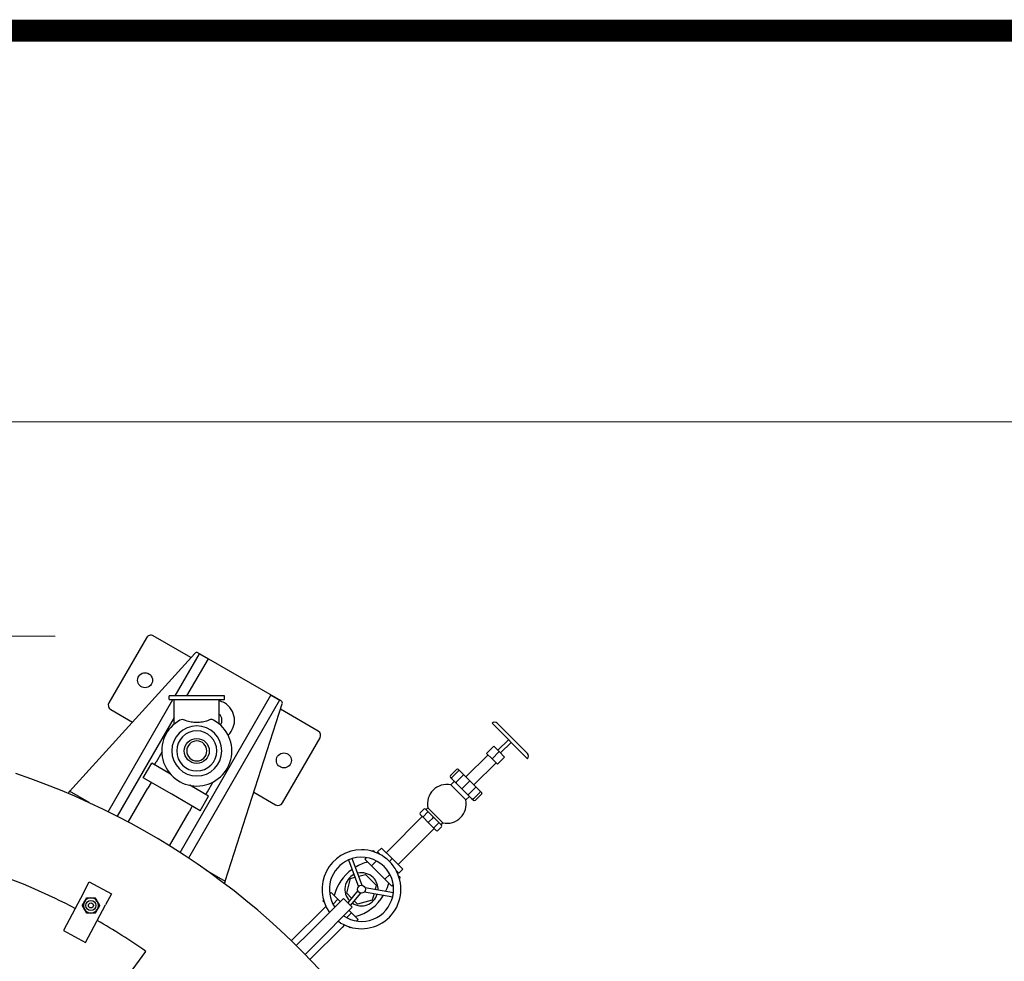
# Model space of a CAD drawing. Extents: x 0 to 796, y 0 to 496.
# Tile 128 of 222: x 150 to 199, y 449 to 496. Entities that reach past the tile are written whole.
import ezdxf

# ---------------------------------------------------------------- set-up
doc = ezdxf.new("R2010")
doc.units = 0
doc.header["$LTSCALE"] = 12
doc.header["$MEASUREMENT"] = 0
doc.layers.get('0').update_dxf_attribs({"linetype": 'CONTINUOUS'})
for name, color, linetype in [('D', 2, 'CONTINUOUS'), ('Q', 4, 'CONTINUOUS'), ('X', 1, 'CONTINUOUS')]:
    doc.layers.add(name, color=color, linetype=linetype)
doc.layers.add('Leader', color=41, linetype='CONTINUOUS', lineweight=13)
doc.styles.get("Standard").update_dxf_attribs({"font": 'SIMPLEX.SHX', "width": 0.875})
doc.dimstyles.get("Standard").update_dxf_attribs({"dimscale": 28, "dimtxt": 0.125, "dimasz": 0.125, "dimexe": 0.04375, "dimexo": 0.0625, "dimgap": 0.04375, "dimtad": 0, "dimtih": 1, "dimtoh": 1, "dimdec": 4, "dimzin": 12, "dimdsep": 46, "dimlunit": 5, "dimtxsty": 'Standard', "dimcen": 0, "dimclrd": 256, "dimclre": 256, "dimclrt": 256, "dimadec": 1, "dimazin": 3, "dimtfac": 0.875, "dimtdec": 4, "dimtofl": 0, "dimtmove": 0, "dimatfit": 2, "dimfxl": 1, "dimtolj": 1, "dimtzin": 12, "dimlwd": 13, "dimlwe": 13, "dimarcsym": 0})

# ---------------------------------------------------------------- blocks, each defined once
blk = doc.blocks.new('*D115')
at = {"layer": 'D', "lineweight": 13, "transparency": 16777216}
for p, q in [((140.341, 475.882), (209.604, 475.882)), ((208.379, 472.382), (208.379, 428.947)), ((208.379, 375.915), (208.379, 419.351)), ((139.751, 372.415), (209.604, 372.415))]:
    blk.add_line(p, q, dxfattribs=at)
at = {"layer": 'D', "transparency": 16777216}
for points in [[(207.796, 472.382), (208.963, 472.382), (208.379, 475.882)], [(207.796, 375.915), (208.963, 375.915), (208.379, 372.415)]]:
    blk.add_solid(points, dxfattribs=at)
at = {"layer": 'D', "transparency": 16777216, "insert": (208.379, 424.149), "char_height": 3.5, "attachment_point": 5}
blk.add_mtext('\\A1;103{\\H0.875x;\\S1/2;}{}{\\C2;%%p1}', dxfattribs=at)

msp = doc.modelspace()

# ---------------------------------------------------------------- linework, layer by layer
for p, q in [((156.14816, 465.10656), (154.27316, 461.85897)), ((158.36801, 464.11361), (156.48967, 465.19807)), ((158.55797, 464.32311), (152.31163, 457.43446)), ((162.8685, 461.94826), (158.71307, 464.3474)), ((157.57601, 462.20467), (158.78811, 464.30408)), ((159.22112, 464.05408), (158.15336, 462.20467)), ((158.78811, 464.30408), (159.22112, 464.05408)), ((154.23532, 456.41842), (157.46776, 462.01717)), ((157.8218, 454.38039), (162.36046, 462.24158)), ((162.79347, 461.99158), (158.24068, 454.10592)), ((162.36046, 462.24158), (162.79347, 461.99158)), ((154.36467, 461.51746), (155.4472, 460.89246)), ((160.08245, 452.94798), (162.92502, 461.80179)), ((164.71691, 460.44807), (162.83857, 461.53253)), ((157.53354, 461.13111), (154.68246, 456.19289)), ((162.93342, 456.85897), (164.80842, 460.10656)), ((152.29993, 457.44122), (152.23845, 457.33474)), ((153.28371, 456.87323), (152.29993, 457.44122)), ((161.50938, 457.39246), (162.59191, 456.76746)), ((160.09415, 452.94122), (159.11037, 453.50921)), ((153.00069, 452.36634), (153.29411, 452.91818)), ((153.29411, 452.91818), (154.3978, 452.33134)), ((160.03268, 452.83474), (160.09415, 452.94122)), ((153.00069, 452.36634), (152.00307, 450.49008)), ((154.3978, 452.33134), (154.10438, 451.7795)), ((165.9772, 452.09385), (164.20944, 450.32608)), ((165.9772, 452.09385), (166.41915, 451.6519)), ((153.10675, 449.90324), (154.10438, 451.7795)), ((164.65138, 449.88414), (166.41915, 451.6519)), ((152.00307, 450.49008), (153.10675, 449.90324)), ((163.62135, 449.73799), (164.20944, 450.32608)), ((164.65138, 449.88414), (164.06329, 449.29605)), ((152.74917, 444.82498), (156.11069, 449.45171))]:
    msp.add_line(p, q)
for centre, radius in [((156.07669, 462.98276), 0.375), ((163.00489, 458.98276), 0.375), ((153.37648, 451.74181), 0.25014), ((153.37648, 451.74181), 0.25), ((153.37648, 451.74181), 0.125)]:
    msp.add_circle(centre, radius)
for centre, radius, start, end in [((156.36467, 464.98156), 0.25, 60, 150), ((158.65057, 464.23914), 0.125, 60, 137.799531), ((162.806, 461.84001), 0.125, 342.200469, 60), ((154.48967, 461.73397), 0.25, 150, 240), ((159.54079, 460.98276), 1, 312.674301, 60), ((159.54079, 460.98276), 0.375, 321.676701, 49.658703), ((164.59191, 460.23156), 0.25, 330, 60), ((138.00229, 423.67699), 36.54466, 200.733327, 71.451702), ((162.71691, 456.98397), 0.25, 240, 330), ((138.00229, 423.67699), 31.5, 62.411134, 70.695294), ((153.37648, 451.74181), 0.375, 90, 150), ((153.37648, 451.74181), 0.375, 30, 90), ((153.37648, 451.74181), 0.375, 150, 210), ((153.37648, 451.74181), 0.375, 210, 270), ((153.37648, 451.74181), 0.375, 270, 330), ((153.37648, 451.74181), 0.375, 330, 30), ((138.00229, 423.67699), 31.5, 54.909495, 60.13716)]:
    msp.add_arc(centre, radius, start, end)
for points in [[(153.05172, 451.92931), (153.10196, 452.01633), (153.15998, 452.11681)], [(153.15998, 452.11681), (153.276, 452.11681), (153.37648, 452.11681)], [(153.37648, 452.11681), (153.47696, 452.11681), (153.59299, 452.11681)], [(153.59299, 452.11681), (153.651, 452.01633), (153.70124, 451.92931)], [(152.94347, 451.74181), (153.00148, 451.84229), (153.05172, 451.92931)], [(153.05172, 451.55431), (153.00148, 451.64133), (152.94347, 451.74181)], [(153.15998, 451.36681), (153.10196, 451.46729), (153.05172, 451.55431)], [(153.70124, 451.55431), (153.651, 451.46729), (153.59299, 451.36681)], [(153.70124, 451.92931), (153.75148, 451.84229), (153.8095, 451.74181)], [(153.8095, 451.74181), (153.75148, 451.64133), (153.70124, 451.55431)], [(153.37648, 451.36681), (153.276, 451.36681), (153.15998, 451.36681)], [(153.59299, 451.36681), (153.47696, 451.36681), (153.37648, 451.36681)]]:
    msp.add_rational_spline(points, [1, 1.0379548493, 1], degree=2)
at = {"layer": 'Leader'}
msp.add_line((140.00229, 465.17699), (151.58988, 465.17699), dxfattribs=at)
at = {"layer": 'Q'}
for p, q in [((160.03354, 462.20467), (157.28354, 462.20467)), ((157.28354, 462.01717), (157.28354, 462.20467)), ((157.28354, 462.01717), (160.03354, 462.01717)), ((157.53354, 460.79514), (157.53354, 462.01717)), ((159.78354, 460.79514), (159.78354, 462.01717)), ((160.03354, 462.01717), (160.03354, 462.20467)), ((173.39144, 460.8339), (175.1592, 459.06614)), ((173.6566, 460.8339), (175.1592, 459.3313)), ((173.6787, 459.48598), (174.20903, 460.01631)), ((173.12352, 459.33405), (173.47708, 459.6876)), ((173.39144, 459.06614), (173.74499, 459.41969)), ((173.47708, 459.6876), (173.74499, 459.41969)), ((173.74499, 459.41969), (174.0129, 459.15178)), ((173.81128, 459.3534), (174.34161, 459.88373)), ((156.90989, 459.38592), (156.62682, 458.89563)), ((172.08771, 458.16015), (173.19256, 459.26501)), ((173.39144, 459.06614), (173.12352, 459.33405)), ((173.65935, 458.79822), (173.39144, 459.06614)), ((173.65935, 458.79822), (174.0129, 459.15178)), ((155.98826, 458.1096), (156.40826, 458.83706)), ((157.34878, 458.29406), (156.40826, 458.83706)), ((156.54682, 458.75706), (156.62682, 458.89563)), ((171.31431, 458.22645), (171.62367, 458.53581)), ((171.3972, 458.14355), (171.70656, 458.45291)), ((171.79038, 458.45748), (171.71362, 458.53425)), ((172.0001, 458.24776), (171.79038, 458.45748)), ((172.48545, 457.76241), (173.59031, 458.86726)), ((157.40854, 457.2896), (155.98826, 458.1096)), ((171.31587, 458.1365), (171.39263, 458.05974)), ((171.3347, 457.76071), (171.51318, 457.93918)), ((171.39263, 458.05974), (171.60235, 457.85002)), ((171.62367, 457.91709), (171.93303, 458.22645)), ((172.28658, 457.96128), (172.0001, 458.24776)), ((172.24239, 457.91709), (172.28658, 457.96128)), ((172.57306, 457.6748), (172.28658, 457.96128)), ((155.23657, 455.90263), (156.21385, 457.59533)), ((156.38914, 457.87816), (156.21385, 457.59533)), ((159.24882, 457.19706), (158.30831, 457.74007)), ((159.19026, 457.41563), (159.47333, 457.90592)), ((171.3347, 457.76071), (172.08601, 457.0094)), ((171.60235, 457.85002), (171.88883, 457.56353)), ((171.93303, 457.60773), (171.88883, 457.56353)), ((171.88883, 457.56353), (172.17532, 457.27705)), ((171.93303, 457.60773), (172.24239, 457.91709)), ((172.24239, 457.29837), (172.55175, 457.60773)), ((172.78278, 457.46508), (172.57306, 457.6748)), ((172.85955, 457.38832), (172.78278, 457.46508)), ((158.82882, 456.4696), (157.40854, 457.2896)), ((158.82882, 456.4696), (159.24882, 457.19706)), ((159.11026, 457.27706), (159.19026, 457.41563)), ((172.08601, 457.0094), (172.26448, 457.18788)), ((172.17532, 457.27705), (172.38504, 457.06733)), ((172.38504, 457.06733), (172.4618, 456.99057)), ((172.46885, 457.0719), (172.77821, 457.38126)), ((172.55175, 456.98901), (172.86111, 457.29837)), ((158.42795, 456.70105), (158.27066, 456.40783)), ((169.81232, 456.36968), (169.9891, 456.54645)), ((170.22918, 456.39476), (170.07749, 456.54645)), ((170.09897, 456.52497), (170.18906, 456.61506)), ((170.94036, 455.86376), (170.18906, 456.61506)), ((157.29338, 454.71513), (158.27066, 456.40783)), ((169.91247, 456.18114), (168.20873, 454.4774)), ((169.81232, 456.28129), (169.96401, 456.1296)), ((169.96401, 456.1296), (170.20945, 455.88415)), ((169.98089, 456.2011), (170.15767, 456.37788)), ((170.47462, 456.14932), (170.22918, 456.39476)), ((170.25365, 455.92835), (170.43043, 456.10513)), ((170.43043, 456.10513), (170.47462, 456.14932)), ((170.72006, 455.90388), (170.47462, 456.14932)), ((170.50644, 455.58717), (168.8027, 453.88343)), ((170.20945, 455.88415), (170.25365, 455.92835)), ((170.20945, 455.88415), (170.4549, 455.63871)), ((170.4549, 455.63871), (170.60659, 455.48702)), ((170.5264, 455.65559), (170.70318, 455.83237)), ((170.69498, 455.48702), (170.87175, 455.6638)), ((170.87175, 455.75219), (170.72006, 455.90388)), ((170.85027, 455.77367), (170.94036, 455.86376)), ((167.87721, 454.60978), (167.68233, 454.41491)), ((168.40614, 454.08084), (167.87721, 454.60978)), ((166.23428, 454.01788), (166.72534, 452.67732)), ((166.91018, 452.74503), (166.41912, 454.08559)), ((167.11029, 454.1351), (167.03651, 454.06132)), ((167.03651, 454.06132), (167.37404, 453.72379)), ((167.45409, 454.4789), (167.41864, 454.44345)), ((167.45409, 454.4789), (167.52241, 454.41058)), ((167.68233, 454.41491), (167.81679, 454.28046)), ((167.71372, 454.33264), (167.73836, 454.35888)), ((168.11227, 454.37472), (168.20873, 454.4774)), ((168.40614, 454.08084), (168.26834, 453.94304)), ((168.93508, 453.55191), (168.40614, 454.08084)), ((167.61959, 453.96935), (167.37404, 453.72379)), ((167.37404, 453.72379), (168.04909, 453.04874)), ((168.70002, 453.78697), (168.8027, 453.88343)), ((168.93508, 453.55191), (168.74021, 453.35703)), ((166.13868, 452.35343), (166.33635, 453.09114)), ((166.33635, 453.09114), (166.55254, 453.14907)), ((166.74344, 453.20022), (167.07407, 453.28881)), ((167.07407, 453.28881), (167.61411, 452.74877)), ((168.29465, 453.29429), (168.04909, 453.04874)), ((168.04909, 453.04874), (168.38662, 452.71121)), ((168.60576, 453.49149), (168.74021, 453.35703)), ((168.65794, 453.38842), (168.68418, 453.41306)), ((168.73588, 453.19711), (168.8042, 453.12879)), ((168.8042, 453.12879), (168.76875, 453.09334)), ((168.46773, 452.3738), (167.06124, 452.61881)), ((167.61411, 452.74877), (167.55619, 452.53259)), ((168.4604, 452.78499), (168.38662, 452.71121)), ((165.2924, 452.31721), (165.36618, 452.39099)), ((165.7037, 452.05346), (165.36618, 452.39099)), ((165.45815, 451.80791), (165.7037, 452.05346)), ((165.82026, 451.9369), (165.7037, 452.05346)), ((166.38072, 452.11139), (166.13868, 452.35343)), ((166.69156, 452.48339), (166.18905, 451.882)), ((166.3288, 451.74225), (166.84262, 452.35717)), ((167.02746, 452.42488), (168.43394, 452.17987)), ((167.50504, 452.34168), (167.41644, 452.01105)), ((164.97567, 451.58022), (163.37416, 449.97871)), ((164.94859, 451.97341), (164.98405, 452.00886)), ((164.94859, 451.97341), (165.01692, 451.90508)), ((165.10195, 451.69884), (164.97567, 451.58022)), ((166.67873, 451.81338), (166.52047, 451.97164)), ((167.41644, 452.01105), (166.67873, 451.81338)), ((166.13321, 451.13285), (166.37876, 451.3784)), ((166.37876, 451.3784), (166.2622, 451.49496)), ((166.71629, 451.04088), (166.37876, 451.3784)), ((165.90552, 450.65037), (164.30401, 449.04886)), ((166.02414, 450.77665), (165.90552, 450.65037)), ((166.23038, 450.69162), (166.29871, 450.62329)), ((166.29871, 450.62329), (166.33416, 450.65875)), ((166.64251, 450.9671), (166.71629, 451.04088))]:
    msp.add_line(p, q, dxfattribs=at)
for centre, radius in [((158.65854, 459.45467), 0.625), ((166.8764, 452.5511), 0.19685)]:
    msp.add_circle(centre, radius, dxfattribs=at)
for centre, radius, start, end in [((159.54079, 460.98276), 1, 60, 75.950963), ((158.65854, 459.45467), 1.75, 118.630386, 61.369614), ((173.52402, 460.70132), 0.1875, 45, 135), ((158.65854, 459.45467), 1.25, 90, 0), ((158.65854, 459.45467), 1, 90, 0), ((158.65854, 459.45467), 1.25, 0, 90), ((158.65854, 459.45467), 1, 0, 90), ((158.65854, 459.45467), 0.5, 90, 0), ((158.65854, 459.45467), 0.5, 0, 90), ((175.02662, 459.19872), 0.1875, 315, 45), ((171.13753, 456.81223), 0.96875, 78.256431, 191.743569), ((171.13753, 456.81223), 0.96875, 258.256431, 11.743569), ((170.03329, 456.50226), 0.0625, 45, 135), ((169.85652, 456.32548), 0.0625, 135, 225), ((170.65078, 455.53122), 0.0625, 225, 315), ((170.82756, 455.70799), 0.0625, 315, 45), ((166.8764, 452.5511), 1.9685, 90, 215.865651), ((166.8764, 452.5511), 1.9685, 234.134349, 90), ((166.8764, 452.5511), 1.60118, 113.642414, 213.745401), ((166.8764, 452.5511), 1.60118, 106.593963, 113.642414), ((166.8764, 452.5511), 1.60118, 45, 106.593963), ((167.79679, 451.6307), 2.3622, 125.991394, 165), ((167.79679, 451.6307), 2.3622, 105, 121.081249), ((166.8764, 452.5511), 1.60118, 353.642414, 45), ((166.8764, 452.5511), 0.82677, 116.95533, 223.281048), ((166.8764, 452.5511), 0.82677, 45, 103.281048), ((166.8764, 452.5511), 0.82677, 356.95533, 45), ((165.956, 453.47149), 2.3622, 334.137167, 345), ((166.8764, 452.5511), 1.60118, 236.254599, 346.593963), ((166.8764, 452.5511), 0.82677, 236.95533, 343.281048), ((165.956, 453.47149), 2.3622, 285, 329.100739), ((166.8764, 452.5511), 1.60118, 346.593963, 353.642414)]:
    msp.add_arc(centre, radius, start, end, dxfattribs=at)
for centre, major_axis, ratio, start_param, end_param in [((171.66942, 458.49005), (-0.04575, 0.04575), 0.96592583, -1.57079633, 0), ((171.74618, 458.41329), (-0.04419, -0.04419), 0.89657547, -3.14159265, -1.57079633), ((171.36006, 458.18069), (0.04575, -0.04575), 0.96592583, -3.14159265, -1.57079633), ((171.43683, 458.10393), (0.04419, 0.04419), 0.89657547, -4.71238898, -3.14159265), ((171.9559, 458.20357), (-0.04419, -0.04419), 0.51763809, -3.14159265, -1.57079633), ((171.64655, 457.89421), (0.04419, 0.04419), 0.51763809, -4.71238898, -3.14159265), ((170.18498, 456.35057), (-0.04419, -0.04419), 0.61803399, -3.14159265, -1.57079633), ((170.49909, 455.68291), (-0.04419, -0.04419), 0.61803399, 0, 1.57079633)]:
    msp.add_ellipse(centre, major_axis=major_axis, ratio=ratio, start_param=start_param, end_param=end_param, dxfattribs=at)
at = {"layer": 'Q', "extrusion": (7.04676e-17, 3.73786e-16, -1)}
for centre, major_axis, start_param, end_param in [((172.52887, 457.6306), (-0.04419, -0.04419), -3.14159265, -1.57079633), ((172.21951, 457.32125), (0.04419, 0.04419), -4.71238898, -3.14159265)]:
    msp.add_ellipse(centre, major_axis=major_axis, ratio=0.51763809, start_param=start_param, end_param=end_param, dxfattribs=at)
at = {"layer": 'Q', "extrusion": (-4.05547e-17, 4.84808e-16, -1)}
for centre, major_axis, start_param, end_param in [((172.73859, 457.42088), (-0.04419, -0.04419), -3.14159265, -1.57079633), ((172.42923, 457.11153), (0.04419, 0.04419), -4.71238898, -3.14159265)]:
    msp.add_ellipse(centre, major_axis=major_axis, ratio=0.89657547, start_param=start_param, end_param=end_param, dxfattribs=at)
at = {"layer": 'Q', "extrusion": (-1.47911e-31, 4.44254e-16, -1)}
msp.add_ellipse((172.50599, 457.03476), major_axis=(-0.04575, 0.04575), ratio=0.96592583, start_param=-3.14159265, end_param=-1.57079633, dxfattribs=at)
at = {"layer": 'Q', "extrusion": (0, 4.44254e-16, -1)}
msp.add_ellipse((172.81535, 457.34412), major_axis=(0.04575, -0.04575), ratio=0.96592583, start_param=-1.57079633, end_param=0, dxfattribs=at)
at = {"layer": 'Q', "extrusion": (-3.19195e-17, 4.76173e-16, -1)}
for centre, start_param, end_param in [((170.00821, 456.17379), 0, 1.57079633), ((170.67587, 455.85968), -3.14159265, -1.57079633)]:
    msp.add_ellipse(centre, major_axis=(-0.04419, -0.04419), ratio=0.61803399, start_param=start_param, end_param=end_param, dxfattribs=at)
at = {"layer": 'Q'}
for points, knots in [([(158.05594, 460.99069), (158.05405, 460.99167), (158.05214, 460.99262), (158.01827, 461.00894), (157.98027, 461.01837), (157.89918, 461.02005), (157.85765, 461.01124), (157.82002, 460.99069)], [-0.915698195, -0.915698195, -0.915698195, -0.915698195, -0.889627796, -0.889627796, -0.457798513, -0.457798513, 0, 0, 0, 0]), ([(159.26114, 460.99069), (159.23953, 460.97956), (159.21742, 460.96936), (159.15772, 460.94479), (159.11711, 460.93111), (159.0311, 460.90813), (158.9857, 460.8988), (158.84623, 460.87723), (158.74865, 460.87133), (158.56844, 460.87133), (158.47085, 460.87723), (158.33139, 460.8988), (158.28599, 460.90813), (158.19997, 460.93111), (158.15936, 460.94479), (158.09967, 460.96936), (158.07756, 460.97956), (158.05594, 460.99069)], [4.82602548, 4.82602548, 4.82602548, 4.82602548, 5.03301921, 5.03301921, 5.37632429, 5.37632429, 5.71962937, 5.71962937, 6.40623953, 6.40623953, 7.09284969, 7.09284969, 7.43615477, 7.43615477, 7.77945985, 7.77945985, 7.98645358, 7.98645358, 7.98645358, 7.98645358]), ([(159.49707, 460.99069), (159.47409, 461.00324), (159.44899, 461.01176), (159.39582, 461.02029), (159.36807, 461.02034), (159.31147, 461.01158), (159.28448, 461.00274), (159.26114, 460.99069)], [-6.073105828, -6.073105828, -6.073105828, -6.073105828, -5.793581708, -5.793581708, -5.517035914, -5.517035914, -5.231049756, -5.231049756, -5.231049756, -5.231049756])]:
    msp.add_open_spline(points, degree=3, knots=knots, dxfattribs=at)
at = {"layer": 'X', "const_width": 1.1}
msp.add_lwpolyline([(794.72091, 495.39632), (0.97091, 495.39632), (795.25805, 495.39632), (795.25805, 1.1444), (0.97091, 1.1444), (0.97091, 495.39632), (0.97091, 2.34215)], dxfattribs=at)

# ---------------------------------------------------------------- dimensions: what is measured, and where the dimension line sits
at = {"layer": 'D'}
dim = msp.add_linear_dim(base=(208.37939, 372.41542), p1=(138.59079, 475.88233), p2=(138.00072, 372.41542), angle=90, text='<>{}{\\C2;%%p1}', dimstyle='Standard', override={"dimdec": 3}, dxfattribs=at)
dim.commit()
dim.dimension.update_dxf_attribs({"geometry": '*D115', "text_midpoint": (208.37939, 424.14888)})

doc.saveas('drawing.dxf')
